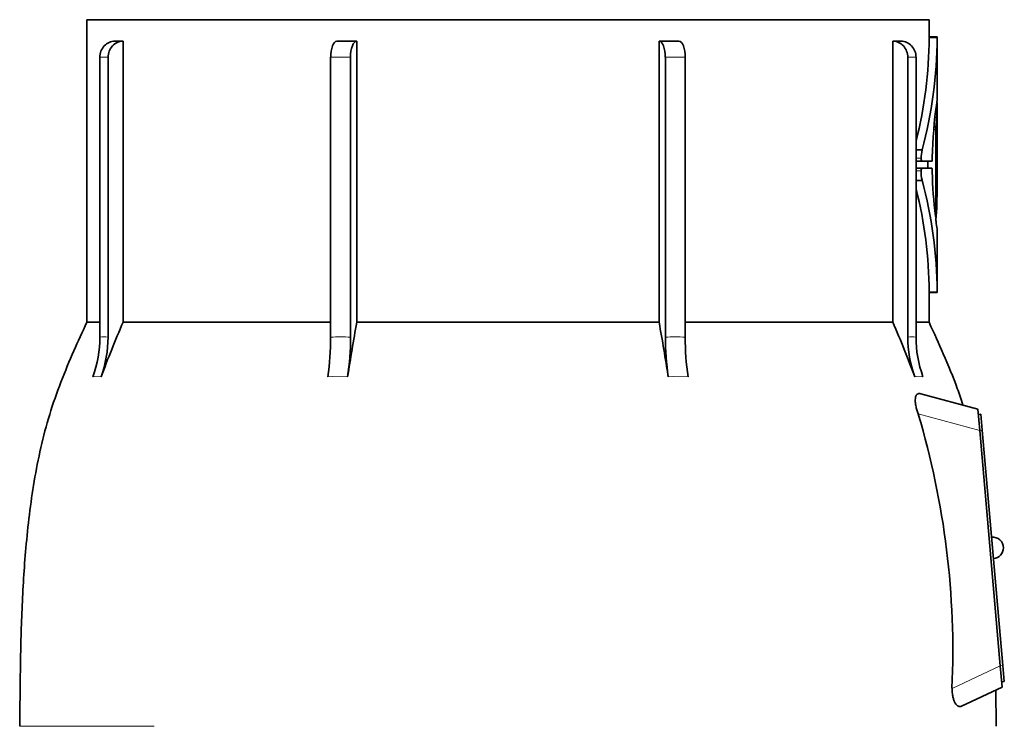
# Model space of a CAD drawing. Header units: millimetres. Extents: x 166 to 773, y -2002 to 1723.
# Tile 21 of 21: x 525 to 708, y 1251 to 1383. Entities that reach past the tile are written whole.
import ezdxf

# ---------------------------------------------------------------- set-up
doc = ezdxf.new("R2010")
doc.units = ezdxf.units.MM
doc.layers.add('VSI134_TESTATA', color=7, linetype='Continuous')

# ---------------------------------------------------------------- blocks, each defined once
blk = doc.blocks.new('SE3')
at = {"layer": 'VSI134_TESTATA', "color": 7, "linetype": 'Continuous', "lineweight": 35}
for p, q in [((694.16, 1382.68), (537.16, 1382.68)), ((537.16, 1382.68), (537.16, 1326.34)), ((694.16, 1379.47), (694.16, 1382.68)), ((542.39, 1378.68), (543.92, 1378.68)), ((543.92, 1378.68), (543.92, 1326.34)), ((587.48, 1378.68), (587.48, 1326.34)), ((643.84, 1326.34), (643.84, 1378.68)), ((687.4, 1326.34), (687.4, 1378.68)), ((695.68, 1379.47), (694.16, 1379.47)), ((695.66, 1367.61), (695.66, 1379.47)), ((539.6, 1323.57), (539.6, 1375.68)), ((541.13, 1375.68), (541.13, 1323.57)), ((582.62, 1323.57), (582.62, 1375.68)), ((586.32, 1375.68), (586.32, 1323.57)), ((645, 1323.57), (645, 1375.68)), ((648.7, 1375.68), (648.7, 1323.57)), ((690.19, 1323.57), (690.19, 1375.68)), ((691.72, 1375.68), (691.72, 1323.57)), ((695.66, 1367.25), (695.56, 1367.25)), ((695.66, 1367.25), (695.66, 1367.25)), ((695.66, 1351.47), (695.66, 1367.25)), ((695.4, 1346.51), (695.4, 1362.26)), ((695.66, 1351.79), (695.66, 1362.09)), ((695.59, 1359.7), (695.59, 1360.21)), ((695.66, 1360.21), (695.59, 1360.21)), ((691.72, 1358.43), (692.86, 1358.43)), ((695.66, 1357.12), (695.66, 1359.71)), ((692.82, 1356.32), (691.72, 1356.32)), ((694.68, 1356.32), (692.82, 1356.32)), ((693.9, 1356.32), (693.9, 1355.04)), ((694.75, 1357.02), (694.75, 1356.8)), ((692.81, 1355.04), (691.72, 1355.04)), ((692.81, 1355.04), (694.68, 1355.04)), ((694.75, 1354.57), (694.75, 1354.35)), ((695.59, 1347.8), (695.59, 1354.58)), ((691.72, 1352.77), (692.86, 1352.77)), ((695.66, 1331.89), (695.66, 1343.71)), ((694.16, 1326.34), (694.16, 1331.9)), ((694.16, 1331.89), (695.68, 1331.89)), ((539.6, 1326.34), (537.16, 1326.34)), ((543.92, 1326.34), (582.62, 1326.34)), ((587.48, 1326.34), (643.84, 1326.34)), ((648.7, 1326.34), (687.4, 1326.34)), ((691.72, 1326.34), (694.16, 1326.34)), ((703.24, 1310.18), (692.61, 1313.03)), ((703.59, 1306.19), (703.24, 1310.18)), ((703.82, 1309.24), (703.32, 1309.19)), ((703.82, 1309.24), (704.08, 1306.25)), ((707.42, 1262.36), (703.59, 1306.19)), ((704.08, 1306.25), (707.92, 1262.41)), ((707.77, 1258.38), (707.42, 1262.36)), ((707.92, 1262.41), (708.18, 1259.43)), ((708.18, 1259.43), (707.68, 1259.38)), ((700.22, 1254.85), (707.77, 1258.38)), ((706.65, 1251.1), (706.59, 1257.82))]:
    blk.add_line(p, q, dxfattribs=at)
at = {"layer": 'VSI134_TESTATA', "color": 4, "linetype": 'Continuous', "lineweight": 9}
for p, q in [((695.66, 1379.32), (694.16, 1379.32)), ((541.13, 1375.68), (539.6, 1375.68)), ((586.32, 1375.68), (582.62, 1375.68)), ((648.7, 1375.68), (645, 1375.68)), ((691.72, 1375.68), (690.19, 1375.68)), ((695.4, 1362.26), (695.04, 1362.26)), ((695.42, 1362.65), (695.07, 1362.65)), ((695.65, 1362.09), (695.66, 1362.09)), ((695.65, 1360.1), (695.59, 1360.1)), ((692.69, 1356.88), (691.72, 1356.88)), ((692.67, 1354.53), (691.72, 1354.53)), ((695.66, 1351.79), (695.59, 1351.79)), ((695.66, 1351.43), (695.59, 1351.43)), ((695.29, 1346.51), (695.4, 1346.51)), ((695.66, 1332.04), (694.16, 1332.04)), ((538.68, 1316.24), (538.3, 1316.19)), ((538.68, 1316.24), (539.83, 1316.19)), ((583, 1316.24), (582.09, 1316.19)), ((583, 1316.24), (585.78, 1316.19)), ((646.45, 1316.24), (645.54, 1316.19)), ((646.45, 1316.24), (649.24, 1316.19)), ((691.87, 1316.24), (691.49, 1316.19)), ((691.87, 1316.24), (693.02, 1316.19)), ((703.59, 1306.19), (692.14, 1309.26)), ((704.08, 1306.25), (703.58, 1306.2)), ((698.43, 1258.17), (707.42, 1262.36)), ((707.92, 1262.41), (707.42, 1262.37)), ((532.56, 1251.11), (524.66, 1251.11)), ((532.56, 1251.11), (549.75, 1251.11))]:
    blk.add_line(p, q, dxfattribs=at)
at = {"layer": 'VSI134_TESTATA', "color": 7, "linetype": 'Continuous', "lineweight": 35}
for centre, radius, start, end in [((688.16, 26.25), 1352.43, 89.96758, 90.03242), ((613.57, 1379.7), 80.59, 345.9095, 359.7321), ((613.51, 1379.7), 82.15, 344.9898, 359.7358), ((701.44, 1379.36), 7.28, 179.1046, 180.2708), ((703.08, 1379.36), 7.42, 179.1214, 180.2657), ((782.49, 1355.06), 87.76, 172.0392, 178.7216), ((698.28, 1367.14), 2.62, 177.5536, 180.0422), ((699.88, 1362.29), 4.47, 175.3857, 180.3363), ((704.53, 1360.23), 8.94, 177.7058, 180.1487), ((699.95, 1356.86), 7.26, 167.5582, 179.8399), ((664.69, 1357.07), 30.96, 359.3581, 0.0868), ((698.81, 1354.3), 6.14, 177.8102, 194.3701), ((704.26, 1354.6), 8.67, 177.5714, 180.174), ((615.2, 1331.74), 80.46, 0.2159, 15.1552), ((773.96, 1355.8), 79.22, 181.0495, 187.0172), ((615.23, 1331.74), 78.93, 0.2176, 14.2445), ((371.95, 1351.54), 323.71, 359.9799, 0.044), ((688.41, 1347.75), 7.18, 357.0176, 0.3416), ((700.66, 1345.52), 5.22, 175.4684, 184.8086), ((722.99, 1348.43), 27.74, 186.9326, 189.8061), ((703.26, 1332.01), 7.6, 179.748, 180.8649), ((750.02, 1237.27), 224.52, 156.6256, 159.4185), ((1030.86, 1247), 450.42, 169.8554, 171.1641), ((200.46, 1247), 450.42, 8.8359, 10.1446), ((481.31, 1237.27), 224.52, 20.5815, 23.3744), ((518.08, 1323.56), 21.52, 339.9832, 0.0362), ((519.61, 1323.56), 21.52, 339.9832, 0.0362), ((532.92, 1323.49), 49.7, 351.5576, 0.096), ((536.62, 1323.49), 49.7, 351.5576, 0.096), ((694.71, 1323.49), 49.7, 179.904, 188.4424), ((698.4, 1323.49), 49.7, 179.904, 188.4424), ((711.71, 1323.56), 21.52, 179.9638, 200.0168), ((713.24, 1323.56), 21.52, 179.9638, 200.0168), ((543.94, 1265.08), 154.64, 357.4417, 16.5999), ((706, 1284.33), 2, 0, 95), ((706, 1284.33), 2, 275, 0)]:
    blk.add_arc(centre, radius, start, end, dxfattribs=at)
at = {"layer": 'VSI134_TESTATA', "color": 4, "linetype": 'Continuous', "lineweight": 9}
for centre, radius, start, end in [((540.36, 1317.71), 5.91, 82.5651, 97.4349), ((584.47, 1289.29), 34.33, 86.9151, 93.0849), ((646.85, 1289.29), 34.33, 86.9151, 93.0849), ((690.96, 1317.71), 5.91, 82.5651, 97.4349)]:
    blk.add_arc(centre, radius, start, end, dxfattribs=at)
at = {"layer": 'VSI134_TESTATA', "color": 7, "linetype": 'Continuous', "lineweight": 35}
for centre, major_axis, ratio, start_param, end_param in [((542.37, 1375.68), (0, -3), 0.92388, 3.133099, 4.712389), ((543.9, 1375.68), (0, -3), 0.92388, 3.133099, 4.712389), ((583.77, 1375.68), (0, -3), 0.382683, 3.133099, 4.712389), ((587.47, 1375.68), (0, -3), 0.382683, 3.133099, 4.712389), ((643.85, 1375.68), (0, -3), 0.382683, 1.570796, 3.150087), ((647.55, 1375.68), (0, -3), 0.382683, 1.570796, 3.150087), ((687.42, 1375.68), (0, -3), 0.92388, 1.570796, 3.150087), ((688.95, 1375.68), (0, -3), 0.92388, 1.570796, 3.150087), ((615.66, 1367.76), (80, 0), 0.822826, 6.205393, 6.273677), ((557.97, 1363.27), (137.7, 0), 0.647529, 6.253187, 6.27423), ((565.56, 1361.29), (130.1, 0), 0.620738, 6.258543, 6.268388), ((566.73, 1357.42), (128.93, 0), 0.616282, 6.252338, 6.274414), ((615.66, 1351.46), (80, 0), 0.950793, 6.241621, 6.282699), ((580.53, 1349.73), (115.13, 0), 0.553416, -0.059599, -0.03695)]:
    blk.add_ellipse(centre, major_axis=major_axis, ratio=ratio, start_param=start_param, end_param=end_param, dxfattribs=at)
for points in [[(583.78, 1378.68), (585, 1378.68), (586.23, 1378.68), (587.48, 1378.68)], [(643.84, 1378.68), (645.09, 1378.68), (646.32, 1378.68), (647.54, 1378.68)], [(694.16, 1331.89), (694.16, 1331.89), (694.16, 1331.95), (694.16, 1332.04)]]:
    blk.add_open_spline(points, degree=3, dxfattribs=at)
for points, knots in [([(695.66, 1367.66), (695.66, 1367.66), (695.66, 1367.64), (695.65, 1367.59), (695.63, 1367.5), (695.61, 1367.38), (695.59, 1367.27), (695.58, 1367.21)], [0.6502249, 0.6502249, 0.6502249, 0.6502249, 0.7175421, 0.7882055, 0.8589882, 0.9296666, 1, 1, 1, 1]), ([(695.6, 1367.31), (695.6, 1367.32), (695.61, 1367.34), (695.61, 1367.37), (695.62, 1367.41), (695.62, 1367.45), (695.63, 1367.47), (695.63, 1367.49)], [0.35528944, 0.35528944, 0.35528944, 0.35528944, 0.36068975, 0.38115758, 0.40116308, 0.42070184, 0.43976949, 0.43976949, 0.43976949, 0.43976949]), ([(695.65, 1362.47), (695.66, 1362.53), (695.66, 1362.57), (695.66, 1362.6), (695.66, 1362.58), (695.66, 1362.5), (695.66, 1362.44), (695.66, 1362.28), (695.66, 1362.18), (695.66, 1362.09)], [0, 0, 0, 0, 0.25, 0.25, 0.5, 0.5, 0.75, 0.75, 1, 1, 1, 1]), ([(695.66, 1359.71), (695.66, 1359.8), (695.66, 1359.89), (695.66, 1360.05), (695.66, 1360.12), (695.65, 1360.2), (695.65, 1360.21), (695.65, 1360.19), (695.65, 1360.16), (695.65, 1360.1)], [0, 0, 0, 0, 0.25, 0.25, 0.5, 0.5, 0.75, 0.75, 1, 1, 1, 1]), ([(695.62, 1359.3), (695.62, 1359.24), (695.62, 1359.21), (695.61, 1359.19), (695.61, 1359.2), (695.6, 1359.29), (695.6, 1359.35), (695.59, 1359.51), (695.59, 1359.6), (695.59, 1359.7)], [0, 0, 0, 0, 0.25, 0.25, 0.5, 0.5, 0.75, 0.75, 1, 1, 1, 1]), ([(692.69, 1356.88), (692.68, 1356.74), (692.7, 1356.59), (692.75, 1356.38), (692.79, 1356.32), (692.82, 1356.32)], [0, 0, 0, 0, 0.5, 0.5, 1, 1, 1, 1]), ([(694.68, 1356.32), (694.7, 1356.32), (694.71, 1356.37), (694.74, 1356.55), (694.75, 1356.67), (694.75, 1356.8)], [0, 0, 0, 0, 0.5, 0.5, 1, 1, 1, 1]), ([(692.81, 1355.04), (692.78, 1355.04), (692.74, 1354.99), (692.69, 1354.8), (692.67, 1354.67), (692.67, 1354.53)], [0, 0, 0, 0, 0.5, 0.5, 1, 1, 1, 1]), ([(694.75, 1354.57), (694.75, 1354.7), (694.74, 1354.82), (694.71, 1354.99), (694.7, 1355.04), (694.68, 1355.04)], [0, 0, 0, 0, 0.5, 0.5, 1, 1, 1, 1]), ([(695.4, 1346.51), (695.4, 1346.42), (695.4, 1346.33), (695.39, 1346.17), (695.39, 1346.11), (695.37, 1346.02), (695.37, 1346.01), (695.35, 1346.03), (695.34, 1346.06), (695.33, 1346.12)], [0, 0, 0, 0, 0.25, 0.25, 0.5, 0.5, 0.75, 0.75, 1, 1, 1, 1]), ([(537.17, 1326.37), (536.28, 1324.42), (534.72, 1321), (532.27, 1315.19), (530.17, 1309.2), (528.54, 1303.02), (527.33, 1296.78), (526.43, 1290.54), (525.61, 1282.6), (525.03, 1273.02), (524.76, 1261.72), (524.7, 1254.97), (524.67, 1251.11)], [0, 0, 0, 0, 0.075832, 0.157669, 0.240662, 0.323664, 0.406137, 0.487802, 0.568909, 0.716731, 0.863387, 1, 1, 1, 1]), ([(700.44, 1310.92), (700.08, 1312.06), (699.12, 1315.09), (696.83, 1320.47), (695.14, 1324.21), (694.15, 1326.37)], [0, 0, 0, 0, 0.195799, 0.612584, 1, 1, 1, 1]), ([(692.14, 1309.26), (692.05, 1309.51), (691.96, 1309.77), (691.81, 1310.29), (691.74, 1310.56), (691.64, 1311.07), (691.6, 1311.32), (691.57, 1311.78), (691.57, 1311.99), (691.61, 1312.27), (691.62, 1312.36), (691.67, 1312.52), (691.7, 1312.59), (691.76, 1312.72), (691.79, 1312.78), (691.87, 1312.87), (691.91, 1312.91), (692.05, 1313.01), (692.15, 1313.05), (692.37, 1313.07), (692.49, 1313.06), (692.61, 1313.03)], [0, 0, 0, 0, 0.125, 0.125, 0.25, 0.25, 0.375, 0.375, 0.5, 0.5, 0.5625, 0.5625, 0.625, 0.625, 0.6875, 0.6875, 0.75, 0.75, 0.875, 0.875, 1, 1, 1, 1]), ([(700.22, 1254.85), (700.02, 1254.76), (699.82, 1254.75), (699.52, 1254.88), (699.41, 1254.95), (699.22, 1255.14), (699.12, 1255.27), (698.94, 1255.57), (698.86, 1255.74), (698.71, 1256.15), (698.64, 1256.37), (698.54, 1256.85), (698.5, 1257.11), (698.45, 1257.63), (698.44, 1257.9), (698.43, 1258.17)], [0, 0, 0, 0, 0.25, 0.25, 0.375, 0.375, 0.5, 0.5, 0.625, 0.625, 0.75, 0.75, 0.875, 0.875, 1, 1, 1, 1])]:
    blk.add_open_spline(points, degree=3, knots=knots, dxfattribs=at)

msp = doc.modelspace()

# ---------------------------------------------------------------- block references
msp.add_blockref('SE3', (0, 0))

doc.saveas('drawing.dxf')
